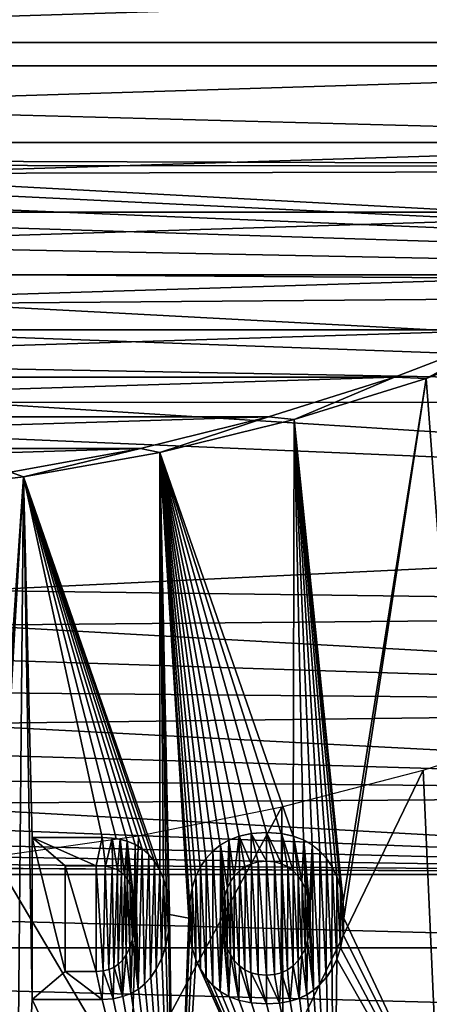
# Model space of a CAD drawing. Header units: millimetres. Extents: x -60 to 60, y -60 to 60.
# Tile 177 of 256: x 6.03 to 13.61, y -50.84 to -32.6. Entities that reach past the tile are written whole.
import ezdxf

# ---------------------------------------------------------------- set-up
doc = ezdxf.new("R2010")
doc.units = ezdxf.units.MM
doc.header["$LTSCALE"] = 81.481481
for name, color, linetype in [('209', 7, 'CONTINUOUS'), ('210', 7, 'CONTINUOUS'), ('211', 7, 'CONTINUOUS'), ('249', 7, 'CONTINUOUS'), ('3', 7, 'CONTINUOUS'), ('323', 7, 'CONTINUOUS')]:
    doc.layers.add(name, color=color, linetype=linetype)

msp = doc.modelspace()

# ---------------------------------------------------------------- linework, layer by layer
at = {"layer": '209', "color": 151, "linetype": 'Continuous', "true_color": 0x7dbfed}
for points in [[(15.953, -38.332, 28.5), (13.558, -39.244, 28.5), (14.74, -55.009, 28.5), (15.953, -38.332, 28.5)], [(13.558, -39.244, 28.5), (11.111, -40.005, 28.5), (12.015, -48.942, 28.5), (13.558, -39.244, 28.5)], [(12.033, -49.246, 28.5), (13.558, -39.244, 28.5), (12.015, -48.942, 28.5), (12.033, -49.246, 28.5)], [(13.558, -39.244, 28.5), (12.033, -49.246, 28.5), (14.74, -55.009, 28.5), (13.558, -39.244, 28.5)], [(11.111, -40.005, 28.5), (8.622, -40.615, 28.5), (11.093, -47.723, 28.5), (11.111, -40.005, 28.5)], [(11.281, -47.794, 28.5), (11.111, -40.005, 28.5), (11.093, -47.723, 28.5), (11.281, -47.794, 28.5)], [(11.812, -48.292, 28.5), (11.111, -40.005, 28.5), (11.708, -48.137, 28.5), (11.812, -48.292, 28.5)], [(11.899, -48.472, 28.5), (11.111, -40.005, 28.5), (11.812, -48.292, 28.5), (11.899, -48.472, 28.5)], [(11.969, -48.685, 28.5), (11.111, -40.005, 28.5), (11.899, -48.472, 28.5), (11.969, -48.685, 28.5)], [(12.015, -48.942, 28.5), (11.111, -40.005, 28.5), (11.969, -48.685, 28.5), (12.015, -48.942, 28.5)], [(11.443, -47.886, 28.5), (11.111, -40.005, 28.5), (11.281, -47.794, 28.5), (11.443, -47.886, 28.5)], [(11.585, -48.002, 28.5), (11.111, -40.005, 28.5), (11.443, -47.886, 28.5), (11.585, -48.002, 28.5)], [(11.708, -48.137, 28.5), (11.111, -40.005, 28.5), (11.585, -48.002, 28.5), (11.708, -48.137, 28.5)], [(8.622, -40.615, 28.5), (6.099, -41.069, 28.5), (8.621, -48.352, 28.5), (8.622, -40.615, 28.5)], [(8.692, -48.512, 28.5), (8.622, -40.615, 28.5), (8.621, -48.352, 28.5), (8.692, -48.512, 28.5)], [(8.74, -48.68, 28.5), (8.622, -40.615, 28.5), (8.692, -48.512, 28.5), (8.74, -48.68, 28.5)], [(8.785, -48.951, 28.5), (8.622, -40.615, 28.5), (8.74, -48.68, 28.5), (8.785, -48.951, 28.5)], [(8.622, -40.615, 28.5), (8.799, -49.177, 28.5), (9.157, -49.246, 28.5), (8.622, -40.615, 28.5)], [(8.799, -49.177, 28.5), (8.622, -40.615, 28.5), (8.785, -48.951, 28.5), (8.799, -49.177, 28.5)], [(9.372, -48.301, 28.5), (8.622, -40.615, 28.5), (9.285, -48.481, 28.5), (9.372, -48.301, 28.5)], [(9.477, -48.142, 28.5), (8.622, -40.615, 28.5), (9.372, -48.301, 28.5), (9.477, -48.142, 28.5)], [(9.605, -48, 28.5), (8.622, -40.615, 28.5), (9.477, -48.142, 28.5), (9.605, -48, 28.5)], [(9.742, -47.889, 28.5), (8.622, -40.615, 28.5), (9.605, -48, 28.5), (9.742, -47.889, 28.5)], [(9.9, -47.797, 28.5), (8.622, -40.615, 28.5), (9.742, -47.889, 28.5), (9.9, -47.797, 28.5)], [(10.089, -47.725, 28.5), (8.622, -40.615, 28.5), (9.9, -47.797, 28.5), (10.089, -47.725, 28.5)], [(10.319, -47.677, 28.5), (8.622, -40.615, 28.5), (10.089, -47.725, 28.5), (10.319, -47.677, 28.5)], [(10.596, -47.658, 28.5), (8.622, -40.615, 28.5), (10.319, -47.677, 28.5), (10.596, -47.658, 28.5)], [(10.869, -47.676, 28.5), (8.622, -40.615, 28.5), (10.596, -47.658, 28.5), (10.869, -47.676, 28.5)], [(11.093, -47.723, 28.5), (8.622, -40.615, 28.5), (10.869, -47.676, 28.5), (11.093, -47.723, 28.5)], [(9.174, -48.94, 28.5), (8.622, -40.615, 28.5), (9.157, -49.246, 28.5), (9.174, -48.94, 28.5)], [(9.219, -48.691, 28.5), (8.622, -40.615, 28.5), (9.174, -48.94, 28.5), (9.219, -48.691, 28.5)], [(9.285, -48.481, 28.5), (8.622, -40.615, 28.5), (9.219, -48.691, 28.5), (9.285, -48.481, 28.5)], [(6.099, -41.069, 28.5), (3.555, -41.367, 28.5), (5.601, -48.289, 28.5), (6.099, -41.069, 28.5)], [(5.643, -48.436, 28.5), (6.099, -41.069, 28.5), (5.601, -48.289, 28.5), (5.643, -48.436, 28.5)], [(5.658, -48.605, 28.5), (6.099, -41.069, 28.5), (5.643, -48.436, 28.5), (5.658, -48.605, 28.5)], [(6.099, -41.069, 28.5), (5.658, -48.605, 28.5), (5.953, -56.638, 28.5), (6.099, -41.069, 28.5)], [(6.258, -50.75, 28.5), (6.099, -41.069, 28.5), (5.953, -56.638, 28.5), (6.258, -50.75, 28.5)], [(8.295, -47.958, 28.5), (6.099, -41.069, 28.5), (8.163, -47.877, 28.5), (8.295, -47.958, 28.5)], [(8.415, -48.063, 28.5), (6.099, -41.069, 28.5), (8.295, -47.958, 28.5), (8.415, -48.063, 28.5)], [(8.525, -48.196, 28.5), (6.099, -41.069, 28.5), (8.415, -48.063, 28.5), (8.525, -48.196, 28.5)], [(8.621, -48.352, 28.5), (6.099, -41.069, 28.5), (8.525, -48.196, 28.5), (8.621, -48.352, 28.5)], [(6.258, -47.75, 28.5), (6.099, -41.069, 28.5), (6.258, -50.75, 28.5), (6.258, -47.75, 28.5)], [(7.551, -47.75, 28.5), (6.099, -41.069, 28.5), (6.258, -47.75, 28.5), (7.551, -47.75, 28.5)], [(7.816, -47.769, 28.5), (6.099, -41.069, 28.5), (7.551, -47.75, 28.5), (7.816, -47.769, 28.5)], [(6.099, -41.069, 28.5), (8.015, -47.815, 28.5), (8.163, -47.877, 28.5), (6.099, -41.069, 28.5)], [(8.015, -47.815, 28.5), (6.099, -41.069, 28.5), (7.816, -47.769, 28.5), (8.015, -47.815, 28.5)], [(7.445, -48.271, 28.5), (6.867, -48.271, 28.5), (7.445, -50.229, 28.5), (7.445, -48.271, 28.5)], [(7.445, -50.229, 28.5), (6.867, -48.271, 28.5), (6.867, -50.229, 28.5), (7.445, -50.229, 28.5)], [(7.609, -48.282, 28.5), (7.445, -48.271, 28.5), (7.57, -50.22, 28.5), (7.609, -48.282, 28.5)], [(7.57, -50.22, 28.5), (7.445, -48.271, 28.5), (7.445, -50.229, 28.5), (7.57, -50.22, 28.5)], [(7.675, -50.194, 28.5), (7.609, -48.282, 28.5), (7.57, -50.22, 28.5), (7.675, -50.194, 28.5)], [(7.738, -48.309, 28.5), (7.609, -48.282, 28.5), (7.675, -50.194, 28.5), (7.738, -48.309, 28.5)], [(7.767, -50.155, 28.5), (7.738, -48.309, 28.5), (7.675, -50.194, 28.5), (7.767, -50.155, 28.5)], [(7.836, -48.349, 28.5), (7.738, -48.309, 28.5), (7.767, -50.155, 28.5), (7.836, -48.349, 28.5)], [(10.097, -48.364, 28.5), (10.196, -50.2, 28.5), (10.202, -48.288, 28.5), (10.097, -48.364, 28.5)], [(10.196, -50.2, 28.5), (10.31, -50.254, 28.5), (10.202, -48.288, 28.5), (10.196, -50.2, 28.5)], [(10.202, -48.288, 28.5), (10.31, -50.254, 28.5), (10.317, -48.235, 28.5), (10.202, -48.288, 28.5)], [(10.31, -50.254, 28.5), (10.443, -50.29, 28.5), (10.317, -48.235, 28.5), (10.31, -50.254, 28.5)], [(10.317, -48.235, 28.5), (10.443, -50.29, 28.5), (10.446, -48.202, 28.5), (10.317, -48.235, 28.5)], [(10.443, -50.29, 28.5), (10.596, -50.302, 28.5), (10.446, -48.202, 28.5), (10.443, -50.29, 28.5)], [(10.446, -48.202, 28.5), (10.596, -50.302, 28.5), (10.596, -48.19, 28.5), (10.446, -48.202, 28.5)], [(10.596, -48.19, 28.5), (10.744, -50.29, 28.5), (10.746, -48.202, 28.5), (10.596, -48.19, 28.5)], [(10.596, -50.302, 28.5), (10.744, -50.29, 28.5), (10.596, -48.19, 28.5), (10.596, -50.302, 28.5)], [(10.744, -50.29, 28.5), (10.871, -50.257, 28.5), (10.746, -48.202, 28.5), (10.744, -50.29, 28.5)], [(10.746, -48.202, 28.5), (10.871, -50.257, 28.5), (10.877, -48.237, 28.5), (10.746, -48.202, 28.5)], [(10.871, -50.257, 28.5), (10.985, -50.204, 28.5), (10.877, -48.237, 28.5), (10.871, -50.257, 28.5)], [(10.877, -48.237, 28.5), (10.985, -50.204, 28.5), (10.99, -48.292, 28.5), (10.877, -48.237, 28.5)], [(10.985, -50.204, 28.5), (11.089, -50.129, 28.5), (10.99, -48.292, 28.5), (10.985, -50.204, 28.5)], [(10.99, -48.292, 28.5), (11.089, -50.129, 28.5), (11.091, -48.367, 28.5), (10.99, -48.292, 28.5)], [(7.851, -50.099, 28.5), (7.836, -48.349, 28.5), (7.767, -50.155, 28.5), (7.851, -50.099, 28.5)], [(7.912, -48.398, 28.5), (7.836, -48.349, 28.5), (7.851, -50.099, 28.5), (7.912, -48.398, 28.5)], [(7.929, -50.023, 28.5), (7.912, -48.398, 28.5), (7.851, -50.099, 28.5), (7.929, -50.023, 28.5)], [(7.971, -48.453, 28.5), (7.912, -48.398, 28.5), (7.929, -50.023, 28.5), (7.971, -48.453, 28.5)], [(8.001, -49.922, 28.5), (7.971, -48.453, 28.5), (7.929, -50.023, 28.5), (8.001, -49.922, 28.5)], [(8.017, -48.517, 28.5), (7.971, -48.453, 28.5), (8.001, -49.922, 28.5), (8.017, -48.517, 28.5)], [(8.065, -49.792, 28.5), (8.017, -48.517, 28.5), (8.001, -49.922, 28.5), (8.065, -49.792, 28.5)], [(8.073, -48.634, 28.5), (8.017, -48.517, 28.5), (8.065, -49.792, 28.5), (8.073, -48.634, 28.5)], [(9.932, -48.564, 28.5), (10.001, -50.028, 28.5), (10.001, -48.464, 28.5), (9.932, -48.564, 28.5)], [(10.001, -48.464, 28.5), (10.094, -50.125, 28.5), (10.097, -48.364, 28.5), (10.001, -48.464, 28.5)], [(10.001, -50.028, 28.5), (10.094, -50.125, 28.5), (10.001, -48.464, 28.5), (10.001, -50.028, 28.5)], [(10.094, -50.125, 28.5), (10.196, -50.2, 28.5), (10.097, -48.364, 28.5), (10.094, -50.125, 28.5)], [(11.089, -50.129, 28.5), (11.186, -50.027, 28.5), (11.091, -48.367, 28.5), (11.089, -50.129, 28.5)], [(11.091, -48.367, 28.5), (11.186, -50.027, 28.5), (11.186, -48.466, 28.5), (11.091, -48.367, 28.5)], [(11.256, -48.57, 28.5), (11.186, -48.466, 28.5), (11.254, -49.928, 28.5), (11.256, -48.57, 28.5)], [(11.186, -48.466, 28.5), (11.186, -50.027, 28.5), (11.254, -49.928, 28.5), (11.186, -48.466, 28.5)], [(8.114, -49.639, 28.5), (8.073, -48.634, 28.5), (8.065, -49.792, 28.5), (8.114, -49.639, 28.5)], [(8.118, -48.784, 28.5), (8.073, -48.634, 28.5), (8.114, -49.639, 28.5), (8.118, -48.784, 28.5)], [(9.825, -48.832, 28.5), (9.871, -49.803, 28.5), (9.873, -48.683, 28.5), (9.825, -48.832, 28.5)], [(9.871, -49.803, 28.5), (9.93, -49.924, 28.5), (9.873, -48.683, 28.5), (9.871, -49.803, 28.5)], [(9.873, -48.683, 28.5), (9.93, -49.924, 28.5), (9.932, -48.564, 28.5), (9.873, -48.683, 28.5)], [(9.93, -49.924, 28.5), (10.001, -50.028, 28.5), (9.932, -48.564, 28.5), (9.93, -49.924, 28.5)], [(11.312, -49.808, 28.5), (11.256, -48.57, 28.5), (11.254, -49.928, 28.5), (11.312, -49.808, 28.5)], [(11.314, -48.69, 28.5), (11.256, -48.57, 28.5), (11.312, -49.808, 28.5), (11.314, -48.69, 28.5)], [(11.36, -49.659, 28.5), (11.314, -48.69, 28.5), (11.312, -49.808, 28.5), (11.36, -49.659, 28.5)], [(11.361, -48.837, 28.5), (11.314, -48.69, 28.5), (11.36, -49.659, 28.5), (11.361, -48.837, 28.5)], [(8.148, -49.451, 28.5), (8.118, -48.784, 28.5), (8.114, -49.639, 28.5), (8.148, -49.451, 28.5)], [(8.15, -48.976, 28.5), (8.118, -48.784, 28.5), (8.148, -49.451, 28.5), (8.15, -48.976, 28.5)], [(9.792, -49.017, 28.5), (9.824, -49.656, 28.5), (9.825, -48.832, 28.5), (9.792, -49.017, 28.5)], [(9.824, -49.656, 28.5), (9.871, -49.803, 28.5), (9.825, -48.832, 28.5), (9.824, -49.656, 28.5)], [(11.393, -49.475, 28.5), (11.361, -48.837, 28.5), (11.36, -49.659, 28.5), (11.393, -49.475, 28.5)], [(11.393, -49.018, 28.5), (11.361, -48.837, 28.5), (11.393, -49.475, 28.5), (11.393, -49.018, 28.5)], [(8.161, -49.219, 28.5), (8.15, -48.976, 28.5), (8.148, -49.451, 28.5), (8.161, -49.219, 28.5)], [(9.78, -49.246, 28.5), (9.792, -49.475, 28.5), (9.792, -49.017, 28.5), (9.78, -49.246, 28.5)], [(9.792, -49.475, 28.5), (9.824, -49.656, 28.5), (9.792, -49.017, 28.5), (9.792, -49.475, 28.5)], [(11.406, -49.246, 28.5), (11.393, -49.018, 28.5), (11.393, -49.475, 28.5), (11.406, -49.246, 28.5)], [(8.799, -49.177, 28.5), (8.78, -49.493, 28.5), (8.909, -56.249, 28.5), (8.799, -49.177, 28.5)], [(9.157, -49.246, 28.5), (8.799, -49.177, 28.5), (8.909, -56.249, 28.5), (9.157, -49.246, 28.5)], [(9.174, -49.544, 28.5), (9.157, -49.246, 28.5), (8.909, -56.249, 28.5), (9.174, -49.544, 28.5)], [(12.033, -49.246, 28.5), (12.015, -49.545, 28.5), (14.74, -55.009, 28.5), (12.033, -49.246, 28.5)], [(8.78, -49.493, 28.5), (8.731, -49.758, 28.5), (8.909, -56.249, 28.5), (8.78, -49.493, 28.5)], [(9.22, -49.799, 28.5), (9.174, -49.544, 28.5), (8.909, -56.249, 28.5), (9.22, -49.799, 28.5)], [(12.015, -49.545, 28.5), (11.97, -49.792, 28.5), (14.74, -55.009, 28.5), (12.015, -49.545, 28.5)], [(8.731, -49.758, 28.5), (8.656, -49.988, 28.5), (8.909, -56.249, 28.5), (8.731, -49.758, 28.5)], [(9.289, -50.012, 28.5), (9.22, -49.799, 28.5), (8.909, -56.249, 28.5), (9.289, -50.012, 28.5)], [(11.97, -49.792, 28.5), (11.903, -50.001, 28.5), (14.74, -55.009, 28.5), (11.97, -49.792, 28.5)], [(8.656, -49.988, 28.5), (8.557, -50.191, 28.5), (8.909, -56.249, 28.5), (8.656, -49.988, 28.5)], [(11.841, -55.705, 28.5), (9.289, -50.012, 28.5), (8.909, -56.249, 28.5), (11.841, -55.705, 28.5)], [(9.376, -50.193, 28.5), (9.289, -50.012, 28.5), (11.841, -55.705, 28.5), (9.376, -50.193, 28.5)], [(11.903, -50.001, 28.5), (11.815, -50.183, 28.5), (11.841, -55.705, 28.5), (11.903, -50.001, 28.5)], [(14.74, -55.009, 28.5), (11.903, -50.001, 28.5), (11.841, -55.705, 28.5), (14.74, -55.009, 28.5)], [(8.456, -50.341, 28.5), (8.346, -50.461, 28.5), (8.909, -56.249, 28.5), (8.456, -50.341, 28.5)], [(8.557, -50.191, 28.5), (8.456, -50.341, 28.5), (8.909, -56.249, 28.5), (8.557, -50.191, 28.5)], [(9.482, -50.351, 28.5), (9.376, -50.193, 28.5), (11.841, -55.705, 28.5), (9.482, -50.351, 28.5)], [(9.606, -50.49, 28.5), (9.482, -50.351, 28.5), (11.841, -55.705, 28.5), (9.606, -50.49, 28.5)], [(11.708, -50.342, 28.5), (11.579, -50.483, 28.5), (11.841, -55.705, 28.5), (11.708, -50.342, 28.5)], [(11.815, -50.183, 28.5), (11.708, -50.342, 28.5), (11.841, -55.705, 28.5), (11.815, -50.183, 28.5)], [(8.346, -50.461, 28.5), (8.226, -50.559, 28.5), (8.909, -56.249, 28.5), (8.346, -50.461, 28.5)], [(9.746, -50.605, 28.5), (9.606, -50.49, 28.5), (11.841, -55.705, 28.5), (9.746, -50.605, 28.5)], [(11.579, -50.483, 28.5), (11.471, -50.579, 28.5), (11.841, -55.705, 28.5), (11.579, -50.483, 28.5)], [(7.937, -50.697, 28.5), (7.757, -50.736, 28.5), (8.909, -56.249, 28.5), (7.937, -50.697, 28.5)], [(8.091, -50.637, 28.5), (7.937, -50.697, 28.5), (8.909, -56.249, 28.5), (8.091, -50.637, 28.5)], [(8.226, -50.559, 28.5), (8.091, -50.637, 28.5), (8.909, -56.249, 28.5), (8.226, -50.559, 28.5)], [(9.906, -50.698, 28.5), (9.746, -50.605, 28.5), (11.841, -55.705, 28.5), (9.906, -50.698, 28.5)], [(10.092, -50.768, 28.5), (9.906, -50.698, 28.5), (11.841, -55.705, 28.5), (10.092, -50.768, 28.5)], [(11.349, -50.661, 28.5), (11.207, -50.729, 28.5), (11.841, -55.705, 28.5), (11.349, -50.661, 28.5)], [(11.471, -50.579, 28.5), (11.349, -50.661, 28.5), (11.841, -55.705, 28.5), (11.471, -50.579, 28.5)], [(8.909, -56.249, 28.5), (6.258, -50.75, 28.5), (5.953, -56.638, 28.5), (8.909, -56.249, 28.5)], [(7.551, -50.75, 28.5), (6.258, -50.75, 28.5), (8.909, -56.249, 28.5), (7.551, -50.75, 28.5)], [(7.757, -50.736, 28.5), (7.551, -50.75, 28.5), (8.909, -56.249, 28.5), (7.757, -50.736, 28.5)], [(10.317, -50.815, 28.5), (10.092, -50.768, 28.5), (11.841, -55.705, 28.5), (10.317, -50.815, 28.5)], [(10.596, -50.833, 28.5), (10.317, -50.815, 28.5), (11.841, -55.705, 28.5), (10.596, -50.833, 28.5)], [(10.837, -50.82, 28.5), (10.596, -50.833, 28.5), (11.841, -55.705, 28.5), (10.837, -50.82, 28.5)], [(11.038, -50.783, 28.5), (10.837, -50.82, 28.5), (11.841, -55.705, 28.5), (11.038, -50.783, 28.5)], [(11.207, -50.729, 28.5), (11.038, -50.783, 28.5), (11.841, -55.705, 28.5), (11.207, -50.729, 28.5)]]:
    msp.add_3dface(points, dxfattribs=at)
at = {"layer": '210', "color": 151, "linetype": 'Continuous', "true_color": 0x7dbfed}
for points in [[(16.081, -45.672, 25.5), (13.708, -51.201, 25.5), (13.502, -46.5, 25.5), (16.081, -45.672, 25.5)], [(13.502, -46.5, 25.5), (10.909, -51.87, 25.5), (10.88, -47.182, 25.5), (13.502, -46.5, 25.5)], [(13.708, -51.201, 25.5), (10.909, -51.87, 25.5), (13.502, -46.5, 25.5), (13.708, -51.201, 25.5)], [(10.88, -47.182, 25.5), (8.078, -52.385, 25.5), (8.225, -47.717, 25.5), (10.88, -47.182, 25.5)], [(10.909, -51.87, 25.5), (8.078, -52.385, 25.5), (10.88, -47.182, 25.5), (10.909, -51.87, 25.5)], [(8.225, -47.717, 25.5), (8.078, -52.385, 25.5), (5.543, -48.102, 25.5), (8.225, -47.717, 25.5)], [(8.078, -52.385, 25.5), (5.223, -52.746, 25.5), (5.543, -48.102, 25.5), (8.078, -52.385, 25.5)]]:
    msp.add_3dface(points, dxfattribs=at)
at = {"layer": '211', "color": 151, "linetype": 'Continuous', "true_color": 0x7dbfed}
for points in [[(6.258, -47.75, 28.2), (7.445, -48.271, 28.2), (7.551, -47.75, 28.2), (6.258, -47.75, 28.2)], [(6.867, -50.229, 28.2), (6.867, -48.271, 28.2), (6.258, -47.75, 28.2), (6.867, -50.229, 28.2)], [(6.867, -48.271, 28.2), (7.445, -48.271, 28.2), (6.258, -47.75, 28.2), (6.867, -48.271, 28.2)], [(6.258, -50.75, 28.2), (6.867, -50.229, 28.2), (6.258, -47.75, 28.2), (6.258, -50.75, 28.2)], [(7.445, -48.271, 28.2), (7.617, -48.283, 28.2), (7.551, -47.75, 28.2), (7.445, -48.271, 28.2)], [(7.551, -47.75, 28.2), (7.617, -48.283, 28.2), (7.736, -47.759, 28.2), (7.551, -47.75, 28.2)], [(7.617, -48.283, 28.2), (7.743, -48.311, 28.2), (7.736, -47.759, 28.2), (7.617, -48.283, 28.2)], [(7.743, -48.311, 28.2), (7.838, -48.35, 28.2), (7.736, -47.759, 28.2), (7.743, -48.311, 28.2)], [(7.736, -47.759, 28.2), (7.838, -48.35, 28.2), (7.89, -47.782, 28.2), (7.736, -47.759, 28.2)], [(7.838, -48.35, 28.2), (7.912, -48.397, 28.2), (7.89, -47.782, 28.2), (7.838, -48.35, 28.2)], [(7.912, -48.397, 28.2), (7.97, -48.453, 28.2), (7.89, -47.782, 28.2), (7.912, -48.397, 28.2)], [(7.97, -48.453, 28.2), (8.015, -47.815, 28.2), (7.89, -47.782, 28.2), (7.97, -48.453, 28.2)], [(9.743, -47.888, 28.2), (9.873, -48.683, 28.2), (9.902, -47.796, 28.2), (9.743, -47.888, 28.2)], [(9.873, -48.683, 28.2), (9.932, -48.564, 28.2), (9.902, -47.796, 28.2), (9.873, -48.683, 28.2)], [(9.902, -47.796, 28.2), (10.001, -48.464, 28.2), (10.09, -47.725, 28.2), (9.902, -47.796, 28.2)], [(9.932, -48.564, 28.2), (10.001, -48.464, 28.2), (9.902, -47.796, 28.2), (9.932, -48.564, 28.2)], [(10.001, -48.464, 28.2), (10.096, -48.365, 28.2), (10.09, -47.725, 28.2), (10.001, -48.464, 28.2)], [(10.09, -47.725, 28.2), (10.313, -48.237, 28.2), (10.316, -47.677, 28.2), (10.09, -47.725, 28.2)], [(10.096, -48.365, 28.2), (10.199, -48.29, 28.2), (10.09, -47.725, 28.2), (10.096, -48.365, 28.2)], [(10.199, -48.29, 28.2), (10.313, -48.237, 28.2), (10.09, -47.725, 28.2), (10.199, -48.29, 28.2)], [(10.313, -48.237, 28.2), (10.443, -48.202, 28.2), (10.316, -47.677, 28.2), (10.313, -48.237, 28.2)], [(10.316, -47.677, 28.2), (10.596, -48.19, 28.2), (10.596, -47.658, 28.2), (10.316, -47.677, 28.2)], [(10.443, -48.202, 28.2), (10.596, -48.19, 28.2), (10.316, -47.677, 28.2), (10.443, -48.202, 28.2)], [(10.746, -48.202, 28.2), (10.874, -48.236, 28.2), (10.596, -47.658, 28.2), (10.746, -48.202, 28.2)], [(10.596, -47.658, 28.2), (10.874, -48.236, 28.2), (10.874, -47.677, 28.2), (10.596, -47.658, 28.2)], [(10.596, -48.19, 28.2), (10.746, -48.202, 28.2), (10.596, -47.658, 28.2), (10.596, -48.19, 28.2)], [(10.986, -48.29, 28.2), (11.089, -48.365, 28.2), (10.874, -47.677, 28.2), (10.986, -48.29, 28.2)], [(10.874, -47.677, 28.2), (11.089, -48.365, 28.2), (11.1, -47.725, 28.2), (10.874, -47.677, 28.2)], [(10.874, -48.236, 28.2), (10.986, -48.29, 28.2), (10.874, -47.677, 28.2), (10.874, -48.236, 28.2)], [(11.089, -48.365, 28.2), (11.186, -48.466, 28.2), (11.1, -47.725, 28.2), (11.089, -48.365, 28.2)], [(11.1, -47.725, 28.2), (11.254, -48.566, 28.2), (11.287, -47.797, 28.2), (11.1, -47.725, 28.2)], [(11.186, -48.466, 28.2), (11.254, -48.566, 28.2), (11.1, -47.725, 28.2), (11.186, -48.466, 28.2)], [(11.254, -48.566, 28.2), (11.312, -48.686, 28.2), (11.287, -47.797, 28.2), (11.254, -48.566, 28.2)], [(11.312, -48.686, 28.2), (11.36, -48.832, 28.2), (11.287, -47.797, 28.2), (11.312, -48.686, 28.2)], [(11.287, -47.797, 28.2), (11.393, -49.014, 28.2), (11.446, -47.889, 28.2), (11.287, -47.797, 28.2)], [(11.36, -48.832, 28.2), (11.393, -49.014, 28.2), (11.287, -47.797, 28.2), (11.36, -48.832, 28.2)], [(7.97, -48.453, 28.2), (8.017, -48.517, 28.2), (8.015, -47.815, 28.2), (7.97, -48.453, 28.2)], [(8.114, -48.765, 28.2), (8.147, -48.956, 28.2), (8.015, -47.815, 28.2), (8.114, -48.765, 28.2)], [(8.015, -47.815, 28.2), (8.147, -48.956, 28.2), (8.165, -47.877, 28.2), (8.015, -47.815, 28.2)], [(8.069, -48.624, 28.2), (8.114, -48.765, 28.2), (8.015, -47.815, 28.2), (8.069, -48.624, 28.2)], [(8.017, -48.517, 28.2), (8.069, -48.624, 28.2), (8.015, -47.815, 28.2), (8.017, -48.517, 28.2)], [(8.147, -48.956, 28.2), (8.161, -49.219, 28.2), (8.165, -47.877, 28.2), (8.147, -48.956, 28.2)], [(8.165, -47.877, 28.2), (8.161, -49.219, 28.2), (8.218, -50.564, 28.2), (8.165, -47.877, 28.2)], [(8.297, -47.96, 28.2), (8.165, -47.877, 28.2), (8.218, -50.564, 28.2), (8.297, -47.96, 28.2)], [(8.34, -50.467, 28.2), (8.297, -47.96, 28.2), (8.218, -50.564, 28.2), (8.34, -50.467, 28.2)], [(8.416, -48.064, 28.2), (8.297, -47.96, 28.2), (8.34, -50.467, 28.2), (8.416, -48.064, 28.2)], [(9.605, -48, 28.2), (9.742, -50.603, 28.2), (9.743, -47.888, 28.2), (9.605, -48, 28.2)], [(9.742, -50.603, 28.2), (9.78, -49.246, 28.2), (9.743, -47.888, 28.2), (9.742, -50.603, 28.2)], [(9.826, -48.829, 28.2), (9.873, -48.683, 28.2), (9.743, -47.888, 28.2), (9.826, -48.829, 28.2)], [(9.793, -49.012, 28.2), (9.826, -48.829, 28.2), (9.743, -47.888, 28.2), (9.793, -49.012, 28.2)], [(9.78, -49.246, 28.2), (9.793, -49.012, 28.2), (9.743, -47.888, 28.2), (9.78, -49.246, 28.2)], [(11.393, -49.014, 28.2), (11.406, -49.246, 28.2), (11.446, -47.889, 28.2), (11.393, -49.014, 28.2)], [(11.406, -49.246, 28.2), (11.47, -50.58, 28.2), (11.446, -47.889, 28.2), (11.406, -49.246, 28.2)], [(11.47, -50.58, 28.2), (11.579, -50.483, 28.2), (11.446, -47.889, 28.2), (11.47, -50.58, 28.2)], [(11.446, -47.889, 28.2), (11.579, -50.483, 28.2), (11.585, -48.002, 28.2), (11.446, -47.889, 28.2)], [(8.452, -50.345, 28.2), (8.416, -48.064, 28.2), (8.34, -50.467, 28.2), (8.452, -50.345, 28.2)], [(8.525, -48.196, 28.2), (8.416, -48.064, 28.2), (8.452, -50.345, 28.2), (8.525, -48.196, 28.2)], [(9.376, -48.293, 28.2), (9.48, -50.349, 28.2), (9.48, -48.138, 28.2), (9.376, -48.293, 28.2)], [(9.48, -48.138, 28.2), (9.606, -50.49, 28.2), (9.605, -48, 28.2), (9.48, -48.138, 28.2)], [(9.48, -50.349, 28.2), (9.606, -50.49, 28.2), (9.48, -48.138, 28.2), (9.48, -50.349, 28.2)], [(9.606, -50.49, 28.2), (9.742, -50.603, 28.2), (9.605, -48, 28.2), (9.606, -50.49, 28.2)], [(11.585, -48.002, 28.2), (11.579, -50.483, 28.2), (11.705, -50.346, 28.2), (11.585, -48.002, 28.2)], [(11.709, -48.139, 28.2), (11.585, -48.002, 28.2), (11.705, -50.346, 28.2), (11.709, -48.139, 28.2)], [(11.811, -50.189, 28.2), (11.709, -48.139, 28.2), (11.705, -50.346, 28.2), (11.811, -50.189, 28.2)], [(11.814, -48.295, 28.2), (11.709, -48.139, 28.2), (11.811, -50.189, 28.2), (11.814, -48.295, 28.2)], [(8.557, -50.191, 28.2), (8.525, -48.196, 28.2), (8.452, -50.345, 28.2), (8.557, -50.191, 28.2)], [(8.621, -48.353, 28.2), (8.525, -48.196, 28.2), (8.557, -50.191, 28.2), (8.621, -48.353, 28.2)], [(9.289, -48.472, 28.2), (9.374, -50.19, 28.2), (9.376, -48.293, 28.2), (9.289, -48.472, 28.2)], [(9.374, -50.19, 28.2), (9.48, -50.349, 28.2), (9.376, -48.293, 28.2), (9.374, -50.19, 28.2)], [(11.899, -50.01, 28.2), (11.814, -48.295, 28.2), (11.811, -50.189, 28.2), (11.899, -50.01, 28.2)], [(11.901, -48.475, 28.2), (11.814, -48.295, 28.2), (11.899, -50.01, 28.2), (11.901, -48.475, 28.2)], [(8.655, -49.991, 28.2), (8.621, -48.353, 28.2), (8.557, -50.191, 28.2), (8.655, -49.991, 28.2)], [(8.692, -48.513, 28.2), (8.621, -48.353, 28.2), (8.655, -49.991, 28.2), (8.692, -48.513, 28.2)], [(8.73, -49.762, 28.2), (8.692, -48.513, 28.2), (8.655, -49.991, 28.2), (8.73, -49.762, 28.2)], [(8.74, -48.68, 28.2), (8.692, -48.513, 28.2), (8.73, -49.762, 28.2), (8.74, -48.68, 28.2)], [(9.221, -48.682, 28.2), (9.288, -50.009, 28.2), (9.289, -48.472, 28.2), (9.221, -48.682, 28.2)], [(9.288, -50.009, 28.2), (9.374, -50.19, 28.2), (9.289, -48.472, 28.2), (9.288, -50.009, 28.2)], [(11.968, -49.8, 28.2), (11.901, -48.475, 28.2), (11.899, -50.01, 28.2), (11.968, -49.8, 28.2)], [(11.969, -48.685, 28.2), (11.901, -48.475, 28.2), (11.968, -49.8, 28.2), (11.969, -48.685, 28.2)], [(8.78, -49.495, 28.2), (8.74, -48.68, 28.2), (8.73, -49.762, 28.2), (8.78, -49.495, 28.2)], [(8.786, -48.954, 28.2), (8.74, -48.68, 28.2), (8.78, -49.495, 28.2), (8.786, -48.954, 28.2)], [(9.175, -48.935, 28.2), (9.22, -49.798, 28.2), (9.221, -48.682, 28.2), (9.175, -48.935, 28.2)], [(9.22, -49.798, 28.2), (9.288, -50.009, 28.2), (9.221, -48.682, 28.2), (9.22, -49.798, 28.2)], [(12.015, -49.55, 28.2), (11.969, -48.685, 28.2), (11.968, -49.8, 28.2), (12.015, -49.55, 28.2)], [(12.015, -48.937, 28.2), (11.969, -48.685, 28.2), (12.015, -49.55, 28.2), (12.015, -48.937, 28.2)], [(8.799, -49.177, 28.2), (8.786, -48.954, 28.2), (8.78, -49.495, 28.2), (8.799, -49.177, 28.2)], [(9.157, -49.246, 28.2), (9.174, -49.549, 28.2), (9.175, -48.935, 28.2), (9.157, -49.246, 28.2)], [(9.174, -49.549, 28.2), (9.22, -49.798, 28.2), (9.175, -48.935, 28.2), (9.174, -49.549, 28.2)], [(12.033, -49.246, 28.2), (12.015, -48.937, 28.2), (12.015, -49.55, 28.2), (12.033, -49.246, 28.2)], [(8.161, -49.219, 28.2), (8.148, -49.452, 28.2), (8.218, -50.564, 28.2), (8.161, -49.219, 28.2)], [(9.793, -49.48, 28.2), (9.78, -49.246, 28.2), (9.742, -50.603, 28.2), (9.793, -49.48, 28.2)], [(11.406, -49.246, 28.2), (11.393, -49.48, 28.2), (11.47, -50.58, 28.2), (11.406, -49.246, 28.2)], [(8.148, -49.452, 28.2), (8.114, -49.639, 28.2), (8.218, -50.564, 28.2), (8.148, -49.452, 28.2)], [(9.899, -50.694, 28.2), (9.793, -49.48, 28.2), (9.742, -50.603, 28.2), (9.899, -50.694, 28.2)], [(9.826, -49.663, 28.2), (9.793, -49.48, 28.2), (9.899, -50.694, 28.2), (9.826, -49.663, 28.2)], [(11.393, -49.48, 28.2), (11.359, -49.662, 28.2), (11.47, -50.58, 28.2), (11.393, -49.48, 28.2)], [(8.065, -49.792, 28.2), (8.001, -49.923, 28.2), (8.084, -50.641, 28.2), (8.065, -49.792, 28.2)], [(8.114, -49.639, 28.2), (8.065, -49.792, 28.2), (8.084, -50.641, 28.2), (8.114, -49.639, 28.2)], [(8.218, -50.564, 28.2), (8.114, -49.639, 28.2), (8.084, -50.641, 28.2), (8.218, -50.564, 28.2)], [(9.873, -49.809, 28.2), (9.826, -49.663, 28.2), (9.899, -50.694, 28.2), (9.873, -49.809, 28.2)], [(11.359, -49.662, 28.2), (11.312, -49.808, 28.2), (11.347, -50.662, 28.2), (11.359, -49.662, 28.2)], [(11.47, -50.58, 28.2), (11.359, -49.662, 28.2), (11.347, -50.662, 28.2), (11.47, -50.58, 28.2)], [(8.001, -49.923, 28.2), (7.932, -50.02, 28.2), (7.933, -50.698, 28.2), (8.001, -49.923, 28.2)], [(8.084, -50.641, 28.2), (8.001, -49.923, 28.2), (7.933, -50.698, 28.2), (8.084, -50.641, 28.2)], [(9.932, -49.928, 28.2), (9.873, -49.809, 28.2), (9.899, -50.694, 28.2), (9.932, -49.928, 28.2)], [(10.085, -50.766, 28.2), (9.932, -49.928, 28.2), (9.899, -50.694, 28.2), (10.085, -50.766, 28.2)], [(10.001, -50.028, 28.2), (9.932, -49.928, 28.2), (10.085, -50.766, 28.2), (10.001, -50.028, 28.2)], [(11.254, -49.928, 28.2), (11.186, -50.027, 28.2), (11.205, -50.73, 28.2), (11.254, -49.928, 28.2)], [(11.347, -50.662, 28.2), (11.254, -49.928, 28.2), (11.205, -50.73, 28.2), (11.347, -50.662, 28.2)], [(11.312, -49.808, 28.2), (11.254, -49.928, 28.2), (11.347, -50.662, 28.2), (11.312, -49.808, 28.2)], [(7.775, -50.15, 28.2), (7.682, -50.192, 28.2), (7.758, -50.736, 28.2), (7.775, -50.15, 28.2)], [(7.933, -50.698, 28.2), (7.775, -50.15, 28.2), (7.758, -50.736, 28.2), (7.933, -50.698, 28.2)], [(7.857, -50.094, 28.2), (7.775, -50.15, 28.2), (7.933, -50.698, 28.2), (7.857, -50.094, 28.2)], [(7.932, -50.02, 28.2), (7.857, -50.094, 28.2), (7.933, -50.698, 28.2), (7.932, -50.02, 28.2)], [(10.096, -50.127, 28.2), (10.001, -50.028, 28.2), (10.085, -50.766, 28.2), (10.096, -50.127, 28.2)], [(10.312, -50.815, 28.2), (10.096, -50.127, 28.2), (10.085, -50.766, 28.2), (10.312, -50.815, 28.2)], [(10.199, -50.202, 28.2), (10.096, -50.127, 28.2), (10.312, -50.815, 28.2), (10.199, -50.202, 28.2)], [(11.09, -50.128, 28.2), (10.988, -50.202, 28.2), (11.039, -50.783, 28.2), (11.09, -50.128, 28.2)], [(11.205, -50.73, 28.2), (11.09, -50.128, 28.2), (11.039, -50.783, 28.2), (11.205, -50.73, 28.2)], [(11.186, -50.027, 28.2), (11.09, -50.128, 28.2), (11.205, -50.73, 28.2), (11.186, -50.027, 28.2)], [(7.551, -50.75, 28.2), (6.867, -50.229, 28.2), (6.258, -50.75, 28.2), (7.551, -50.75, 28.2)], [(7.445, -50.229, 28.2), (6.867, -50.229, 28.2), (7.551, -50.75, 28.2), (7.445, -50.229, 28.2)], [(7.575, -50.219, 28.2), (7.445, -50.229, 28.2), (7.551, -50.75, 28.2), (7.575, -50.219, 28.2)], [(7.758, -50.736, 28.2), (7.575, -50.219, 28.2), (7.551, -50.75, 28.2), (7.758, -50.736, 28.2)], [(7.682, -50.192, 28.2), (7.575, -50.219, 28.2), (7.758, -50.736, 28.2), (7.682, -50.192, 28.2)], [(10.313, -50.255, 28.2), (10.199, -50.202, 28.2), (10.312, -50.815, 28.2), (10.313, -50.255, 28.2)], [(10.596, -50.833, 28.2), (10.313, -50.255, 28.2), (10.312, -50.815, 28.2), (10.596, -50.833, 28.2)], [(10.443, -50.29, 28.2), (10.313, -50.255, 28.2), (10.596, -50.833, 28.2), (10.443, -50.29, 28.2)], [(10.596, -50.302, 28.2), (10.443, -50.29, 28.2), (10.596, -50.833, 28.2), (10.596, -50.302, 28.2)], [(10.748, -50.29, 28.2), (10.596, -50.302, 28.2), (10.839, -50.82, 28.2), (10.748, -50.29, 28.2)], [(10.839, -50.82, 28.2), (10.596, -50.302, 28.2), (10.596, -50.833, 28.2), (10.839, -50.82, 28.2)], [(10.876, -50.256, 28.2), (10.748, -50.29, 28.2), (10.839, -50.82, 28.2), (10.876, -50.256, 28.2)], [(11.039, -50.783, 28.2), (10.876, -50.256, 28.2), (10.839, -50.82, 28.2), (11.039, -50.783, 28.2)], [(10.988, -50.202, 28.2), (10.876, -50.256, 28.2), (11.039, -50.783, 28.2), (10.988, -50.202, 28.2)]]:
    msp.add_3dface(points, dxfattribs=at)
at = {"layer": '249', "color": 151, "linetype": 'Continuous', "true_color": 0x7dbfed}
for points in [[(12.968, -39.22, 27.765), (13.558, -39.244, 28.5), (15.253, -38.342, 27.612), (12.968, -39.22, 27.765)], [(13.558, -39.244, 28.5), (15.953, -38.332, 28.5), (15.253, -38.342, 27.612), (13.558, -39.244, 28.5)], [(10.634, -39.954, 27.892), (11.111, -40.005, 28.5), (12.968, -39.22, 27.765), (10.634, -39.954, 27.892)], [(11.111, -40.005, 28.5), (13.558, -39.244, 28.5), (12.968, -39.22, 27.765), (11.111, -40.005, 28.5)], [(8.262, -40.541, 27.995), (8.622, -40.615, 28.5), (10.634, -39.954, 27.892), (8.262, -40.541, 27.995)], [(8.622, -40.615, 28.5), (11.111, -40.005, 28.5), (10.634, -39.954, 27.892), (8.622, -40.615, 28.5)], [(5.858, -40.98, 28.071), (6.099, -41.069, 28.5), (8.262, -40.541, 27.995), (5.858, -40.98, 28.071)], [(6.099, -41.069, 28.5), (8.622, -40.615, 28.5), (8.262, -40.541, 27.995), (6.099, -41.069, 28.5)], [(3.555, -41.367, 28.5), (6.099, -41.069, 28.5), (5.858, -40.98, 28.071), (3.555, -41.367, 28.5)]]:
    msp.add_3dface(points, dxfattribs=at)
at = {"layer": '3', "color": 7, "linetype": 'Continuous', "true_color": 0xf5f5f5}
for points in [[(-44.445, -33.02, -3), (-46.139, -30.607, -3), (44.445, -33.02, -3), (-44.445, -33.02, -3)], [(44.445, -33.02, -3), (-46.139, -30.607, -3), (46.139, -30.607, -3), (44.445, -33.02, -3)], [(-44.445, -33.02, -3), (42.625, -35.338, -3), (0.322, -35.208, -3), (-44.445, -33.02, -3)], [(42.625, -35.338, -3), (-44.445, -33.02, -3), (44.445, -33.02, -3), (42.625, -35.338, -3)], [(0.322, -35.208, -3), (42.625, -35.338, -3), (0.962, -35.289, -3), (0.322, -35.208, -3)], [(0.962, -35.289, -3), (42.625, -35.338, -3), (1.586, -35.449, -3), (0.962, -35.289, -3)], [(42.625, -35.338, -3), (40.683, -37.557, -3), (1.586, -35.449, -3), (42.625, -35.338, -3)], [(1.586, -35.449, -3), (40.683, -37.557, -3), (2.185, -35.686, -3), (1.586, -35.449, -3)], [(2.185, -35.686, -3), (40.683, -37.557, -3), (2.75, -35.997, -3), (2.185, -35.686, -3)], [(2.75, -35.997, -3), (40.683, -37.557, -3), (3.271, -36.375, -3), (2.75, -35.997, -3)], [(3.271, -36.375, -3), (40.683, -37.557, -3), (3.741, -36.816, -3), (3.271, -36.375, -3)], [(3.741, -36.816, -3), (40.683, -37.557, -3), (4.151, -37.313, -3), (3.741, -36.816, -3)], [(4.151, -37.313, -3), (40.683, -37.557, -3), (4.497, -37.857, -3), (4.151, -37.313, -3)], [(40.683, -37.557, -3), (38.627, -39.669, -3), (4.497, -37.857, -3), (40.683, -37.557, -3)], [(4.497, -37.857, -3), (38.627, -39.669, -3), (4.771, -38.44, -3), (4.497, -37.857, -3)], [(4.771, -38.44, -3), (38.627, -39.669, -3), (4.97, -39.053, -3), (4.771, -38.44, -3)], [(4.97, -39.053, -3), (38.627, -39.669, -3), (5.091, -39.686, -3), (4.97, -39.053, -3)], [(38.627, -39.669, -3), (36.461, -41.668, -3), (5.091, -39.686, -3), (38.627, -39.669, -3)], [(36.461, -41.668, -3), (5.131, -40.329, -3), (5.091, -39.686, -3), (36.461, -41.668, -3)], [(5.131, -40.329, -3), (36.461, -41.668, -3), (5.131, -43.171, -3), (5.131, -40.329, -3)], [(36.461, -41.668, -3), (34.191, -43.55, -3), (5.131, -43.171, -3), (36.461, -41.668, -3)], [(5.131, -43.171, -3), (34.191, -43.55, -3), (5.091, -43.814, -3), (5.131, -43.171, -3)], [(34.191, -43.55, -3), (31.825, -45.308, -3), (5.091, -43.814, -3), (34.191, -43.55, -3)], [(5.091, -43.814, -3), (31.825, -45.308, -3), (4.97, -44.447, -3), (5.091, -43.814, -3)], [(4.97, -44.447, -3), (31.825, -45.308, -3), (4.771, -45.06, -3), (4.97, -44.447, -3)], [(4.771, -45.06, -3), (31.825, -45.308, -3), (4.497, -45.643, -3), (4.771, -45.06, -3)], [(31.825, -45.308, -3), (29.369, -46.938, -3), (4.497, -45.643, -3), (31.825, -45.308, -3)], [(4.497, -45.643, -3), (29.369, -46.938, -3), (4.151, -46.187, -3), (4.497, -45.643, -3)], [(4.151, -46.187, -3), (29.369, -46.938, -3), (3.741, -46.684, -3), (4.151, -46.187, -3)], [(3.741, -46.684, -3), (29.369, -46.938, -3), (3.271, -47.125, -3), (3.741, -46.684, -3)], [(29.369, -46.938, -3), (26.829, -48.434, -3), (3.271, -47.125, -3), (29.369, -46.938, -3)], [(3.271, -47.125, -3), (26.829, -48.434, -3), (2.75, -47.503, -3), (3.271, -47.125, -3)], [(2.75, -47.503, -3), (26.829, -48.434, -3), (2.185, -47.814, -3), (2.75, -47.503, -3)], [(2.185, -47.814, -3), (26.829, -48.434, -3), (1.586, -48.051, -3), (2.185, -47.814, -3)], [(1.586, -48.051, -3), (26.829, -48.434, -3), (0.962, -48.211, -3), (1.586, -48.051, -3)], [(26.829, -48.434, -3), (-26.829, -48.434, -3), (-0.322, -48.292, -3), (26.829, -48.434, -3)], [(0.322, -48.292, -3), (26.829, -48.434, -3), (-0.322, -48.292, -3), (0.322, -48.292, -3)], [(0.962, -48.211, -3), (26.829, -48.434, -3), (0.322, -48.292, -3), (0.962, -48.211, -3)], [(-24.213, -49.793, -3), (-26.829, -48.434, -3), (24.213, -49.793, -3), (-24.213, -49.793, -3)], [(24.213, -49.793, -3), (-26.829, -48.434, -3), (26.829, -48.434, -3), (24.213, -49.793, -3)], [(-21.529, -51.011, -3), (-24.213, -49.793, -3), (21.529, -51.011, -3), (-21.529, -51.011, -3)], [(21.529, -51.011, -3), (-24.213, -49.793, -3), (24.213, -49.793, -3), (21.529, -51.011, -3)]]:
    msp.add_3dface(points, dxfattribs=at)
at = {"layer": '323', "color": 151, "linetype": 'Continuous', "true_color": 0x7dbfed}
for points in [[(25.656, -31.908, 26.491), (-25.656, -31.908, 26.491), (-23.74, -33.453, 26.76), (25.656, -31.908, 26.491)], [(23.74, -33.453, 26.76), (25.656, -31.908, 26.491), (-23.74, -33.453, 26.76), (23.74, -33.453, 26.76)], [(23.74, -33.453, 26.76), (-23.74, -33.453, 26.76), (-21.733, -34.874, 27.008), (23.74, -33.453, 26.76)], [(21.733, -34.874, 27.008), (23.74, -33.453, 26.76), (-21.733, -34.874, 27.008), (21.733, -34.874, 27.008)], [(21.733, -34.874, 27.008), (-21.733, -34.874, 27.008), (-19.644, -36.165, 27.232), (21.733, -34.874, 27.008)], [(19.644, -36.165, 27.232), (21.733, -34.874, 27.008), (-19.644, -36.165, 27.232), (19.644, -36.165, 27.232)], [(19.644, -36.165, 27.232), (-19.644, -36.165, 27.232), (-17.481, -37.323, 27.434), (19.644, -36.165, 27.232)], [(17.481, -37.323, 27.434), (19.644, -36.165, 27.232), (-17.481, -37.323, 27.434), (17.481, -37.323, 27.434)], [(17.481, -37.323, 27.434), (-17.481, -37.323, 27.434), (-15.253, -38.342, 27.612), (17.481, -37.323, 27.434)], [(15.253, -38.342, 27.612), (17.481, -37.323, 27.434), (-15.253, -38.342, 27.612), (15.253, -38.342, 27.612)], [(15.253, -38.342, 27.612), (-15.253, -38.342, 27.612), (-12.968, -39.22, 27.765), (15.253, -38.342, 27.612)], [(12.968, -39.22, 27.765), (15.253, -38.342, 27.612), (-12.968, -39.22, 27.765), (12.968, -39.22, 27.765)], [(12.968, -39.22, 27.765), (-12.968, -39.22, 27.765), (-10.634, -39.954, 27.892), (12.968, -39.22, 27.765)], [(10.634, -39.954, 27.892), (12.968, -39.22, 27.765), (-10.634, -39.954, 27.892), (10.634, -39.954, 27.892)], [(10.634, -39.954, 27.892), (-10.634, -39.954, 27.892), (-8.262, -40.541, 27.995), (10.634, -39.954, 27.892)], [(8.262, -40.541, 27.995), (10.634, -39.954, 27.892), (-8.262, -40.541, 27.995), (8.262, -40.541, 27.995)], [(8.262, -40.541, 27.995), (-8.262, -40.541, 27.995), (-5.858, -40.98, 28.071), (8.262, -40.541, 27.995)], [(5.858, -40.98, 28.071), (8.262, -40.541, 27.995), (-5.858, -40.98, 28.071), (5.858, -40.98, 28.071)]]:
    msp.add_3dface(points, dxfattribs=at)

doc.saveas('drawing.dxf')
